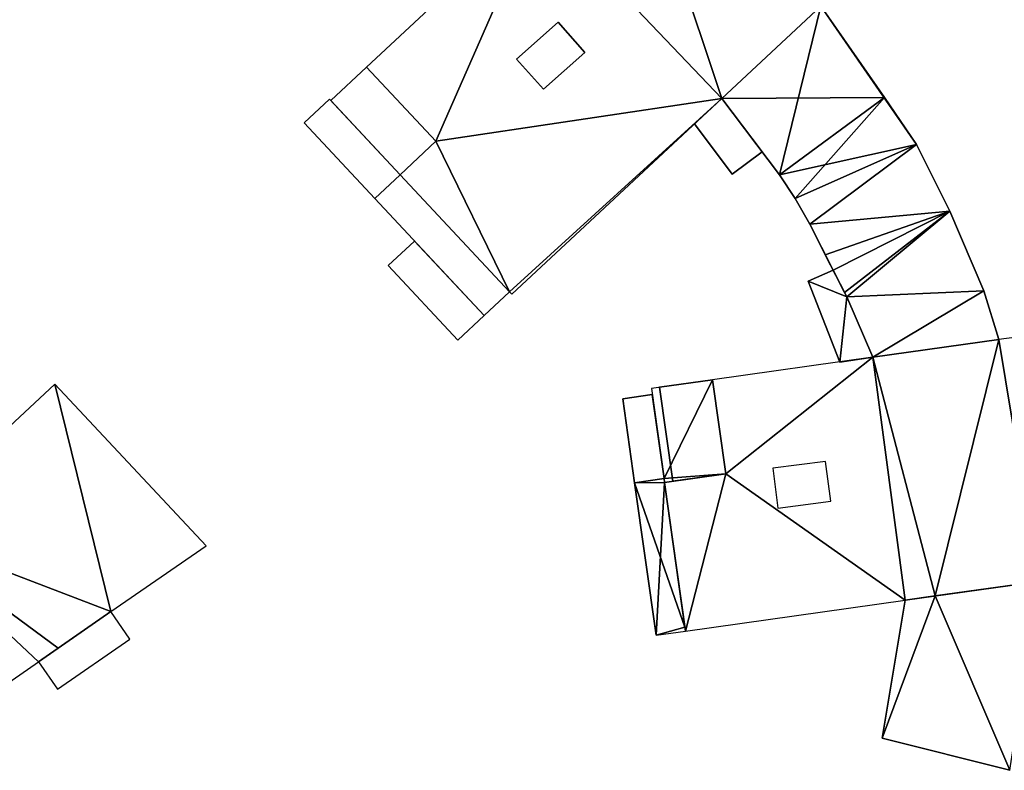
# Model space of a CAD drawing. Header units: inches. Extents: x 572839 to 573167, y 7035528 to 7035769.
# Tile 10 of 50: x 573023 to 573077, y 7035528 to 7035569. Entities that reach past the tile are written whole.
import ezdxf

# ---------------------------------------------------------------- set-up
doc = ezdxf.new("R2010")
doc.units = ezdxf.units.IN
doc.header["$MEASUREMENT"] = 0
doc.layers.add('Bygning', color=10, linetype='Continuous')

msp = doc.modelspace()

# ---------------------------------------------------------------- linework, layer by layer
at = {"layer": 'Bygning', "color": 74, "true_color": 0x55aa00}
for points in [[(573042.16, 7035566.58, 51.89), (573051.62, 7035575.41, 51.89), (573051.62, 7035575.41, 38.308), (573042.16, 7035566.58, 38.14)], [(573061.68, 7035564.87, 48.41), (573067.11, 7035569.93, 48.41), (573067.11, 7035569.93, 48.04), (573061.68, 7035564.87, 48.04)], [(573067.11, 7035569.93, 51.89), (573061.68, 7035564.87, 51.89), (573061.68, 7035564.87, 48.04), (573067.11, 7035569.93, 48.04)], [(573061.68, 7035564.87, 48.41), (573067.11, 7035569.93, 48.41), (573067.11, 7035569.93, 49.16), (573061.68, 7035564.87, 49.16)], [(573061.68, 7035564.87, 48.41), (573067.11, 7035569.93, 48.41), (573067.11, 7035569.93, 49.16), (573061.68, 7035564.87, 49.16)], [(573067.11, 7035569.93, 48.41), (573072.37, 7035562.34, 48.41), (573072.37, 7035562.34, 48.04), (573067.11, 7035569.93, 48.04)], [(573067.11, 7035569.93, 48.04), (573070.61, 7035564.91, 48.04), (573070.61, 7035564.91, 38.314), (573067.11, 7035569.93, 38.37)], [(573067.11, 7035569.93, 48.41), (573072.37, 7035562.34, 48.41), (573072.37, 7035562.34, 49.16), (573067.11, 7035569.93, 49.16)], [(573067.11, 7035569.93, 48.41), (573072.37, 7035562.34, 48.41), (573072.37, 7035562.34, 49.16), (573067.11, 7035569.93, 49.16)], [(573050.4, 7035567.021, 52.15), (573052.68, 7035569.05, 52.15), (573052.68, 7035569.05, 38.244), (573050.4, 7035567.021, 38.204)], [(573052.68, 7035569.05, 52.15), (573050.4, 7035567.021, 52.15), (573051.88, 7035565.37, 52.15), (573054.15, 7035567.4, 52.15)], [(573052.68, 7035569.05, 52.15), (573050.4, 7035567.021, 52.15), (573051.88, 7035565.37, 52.15), (573054.15, 7035567.4, 52.15)], [(573052.68, 7035569.05, 52.15), (573054.15, 7035567.4, 52.15), (573054.15, 7035567.4, 38.233), (573052.68, 7035569.05, 38.244)], [(573054.15, 7035567.4, 52.15), (573051.88, 7035565.37, 52.15), (573051.88, 7035565.37, 38.194), (573054.15, 7035567.4, 38.233)], [(573040.2, 7035564.75, 49.64), (573042.16, 7035566.58, 49.64), (573042.16, 7035566.58, 38.14), (573040.2, 7035564.75, 38.113)], [(573044, 7035560.67, 49.64), (573045.97, 7035562.51, 49.64), (573042.16, 7035566.58, 49.64), (573040.2, 7035564.75, 49.64)], [(573044, 7035560.67, 49.64), (573045.97, 7035562.51, 49.64), (573042.16, 7035566.58, 49.64), (573040.2, 7035564.75, 49.64)], [(573045.97, 7035562.51, 51.89), (573042.16, 7035566.58, 51.89), (573042.16, 7035566.58, 49.64), (573045.97, 7035562.51, 49.64)], [(573051.88, 7035565.37, 52.15), (573050.4, 7035567.021, 52.15), (573050.4, 7035567.021, 38.204), (573051.88, 7035565.37, 38.194)], [(573061.68, 7035564.87, 51.89), (573050.13, 7035554.101, 51.89), (573050.13, 7035554.101, 51.74), (573061.68, 7035564.87, 38.255)], [(573060.18, 7035563.48, 44.99), (573061.68, 7035564.87, 44.99), (573061.68, 7035564.87, 45.74), (573060.18, 7035563.48, 45.74)], [(573060.18, 7035563.48, 44.99), (573061.68, 7035564.87, 44.99), (573061.68, 7035564.87, 45.74), (573060.18, 7035563.48, 45.74)], [(573060.18, 7035563.48, 42.01), (573061.68, 7035564.87, 42.01), (573061.68, 7035564.87, 42.76), (573060.18, 7035563.48, 42.76)], [(573060.18, 7035563.48, 42.01), (573061.68, 7035564.87, 42.01), (573061.68, 7035564.87, 42.76), (573060.18, 7035563.48, 42.76)], [(573061.68, 7035564.87, 44.99), (573060.18, 7035563.48, 44.99), (573062.24, 7035560.7, 44.99), (573063.89, 7035561.94, 44.99)], [(573061.68, 7035564.87, 44.99), (573060.18, 7035563.48, 44.99), (573062.24, 7035560.7, 44.99), (573063.89, 7035561.94, 44.99)], [(573061.68, 7035564.87, 42.01), (573060.18, 7035563.48, 42.01), (573062.24, 7035560.7, 42.01), (573063.89, 7035561.94, 42.01)], [(573061.68, 7035564.87, 42.01), (573060.18, 7035563.48, 42.01), (573062.24, 7035560.7, 42.01), (573063.89, 7035561.94, 42.01)], [(573061.68, 7035564.87, 44.99), (573063.89, 7035561.94, 44.99), (573063.89, 7035561.94, 45.74), (573061.68, 7035564.87, 45.74)], [(573061.68, 7035564.87, 42.01), (573063.89, 7035561.94, 42.01), (573063.89, 7035561.94, 42.76), (573061.68, 7035564.87, 42.76)], [(573064.85, 7035560.67, 48.41), (573061.68, 7035564.87, 48.41), (573061.68, 7035564.87, 48.04), (573064.85, 7035560.67, 48.04)], [(573064.85, 7035560.67, 48.04), (573061.68, 7035564.87, 48.04), (573061.68, 7035564.87, 38.255), (573064.85, 7035560.67, 41.367)], [(573064.85, 7035560.67, 48.41), (573061.68, 7035564.87, 48.41), (573061.68, 7035564.87, 49.16), (573064.85, 7035560.67, 49.16)], [(573064.85, 7035560.67, 48.41), (573061.68, 7035564.87, 48.41), (573061.68, 7035564.87, 49.16), (573064.85, 7035560.67, 49.16)], [(573061.68, 7035564.87, 44.99), (573063.89, 7035561.94, 44.99), (573063.89, 7035561.94, 45.74), (573061.68, 7035564.87, 45.74)], [(573061.68, 7035564.87, 42.01), (573063.89, 7035561.94, 42.01), (573063.89, 7035561.94, 42.76), (573061.68, 7035564.87, 42.76)], [(573070.61, 7035564.91, 48.04), (573072.37, 7035562.34, 48.04), (573072.37, 7035562.34, 40.363), (573070.61, 7035564.91, 38.314)], [(573038.73, 7035563.521, 45.37), (573040.13, 7035564.82, 45.37), (573040.13, 7035564.82, 46.12), (573038.73, 7035563.521, 46.12)], [(573038.73, 7035563.521, 45.37), (573040.13, 7035564.82, 45.37), (573040.13, 7035564.82, 46.12), (573038.73, 7035563.521, 46.12)], [(573038.73, 7035563.521, 42.17), (573040.13, 7035564.82, 42.17), (573040.13, 7035564.82, 42.92), (573038.73, 7035563.521, 42.92)], [(573038.73, 7035563.521, 42.17), (573040.13, 7035564.82, 42.17), (573040.13, 7035564.82, 42.92), (573038.73, 7035563.521, 42.92)], [(573044, 7035560.67, 42.17), (573040.13, 7035564.82, 42.17), (573038.73, 7035563.521, 42.17), (573042.61, 7035559.37, 42.17)], [(573044, 7035560.67, 42.17), (573040.13, 7035564.82, 42.17), (573038.73, 7035563.521, 42.17), (573042.61, 7035559.37, 42.17)], [(573044, 7035560.67, 45.37), (573040.13, 7035564.82, 45.37), (573038.73, 7035563.521, 45.37), (573042.61, 7035559.37, 45.37)], [(573044, 7035560.67, 45.37), (573040.13, 7035564.82, 45.37), (573038.73, 7035563.521, 45.37), (573042.61, 7035559.37, 45.37)], [(573040.13, 7035564.82, 45.37), (573044, 7035560.67, 45.37), (573044, 7035560.67, 46.12), (573040.13, 7035564.82, 46.12)], [(573040.13, 7035564.82, 45.37), (573044, 7035560.67, 45.37), (573044, 7035560.67, 46.12), (573040.13, 7035564.82, 46.12)], [(573040.13, 7035564.82, 42.17), (573044, 7035560.67, 42.17), (573044, 7035560.67, 42.92), (573040.13, 7035564.82, 42.92)], [(573044, 7035560.67, 49.64), (573040.2, 7035564.75, 49.64), (573040.2, 7035564.75, 38.113)], [(573042.61, 7035559.37, 45.37), (573038.73, 7035563.521, 45.37), (573038.73, 7035563.521, 46.12), (573042.61, 7035559.37, 46.12)], [(573042.61, 7035559.37, 45.37), (573038.73, 7035563.521, 45.37), (573038.73, 7035563.521, 46.12), (573042.61, 7035559.37, 46.12)], [(573042.61, 7035559.37, 42.17), (573038.73, 7035563.521, 42.17), (573038.73, 7035563.521, 42.92), (573042.61, 7035559.37, 42.92)], [(573042.61, 7035559.37, 42.17), (573038.73, 7035563.521, 42.17), (573038.73, 7035563.521, 42.92), (573042.61, 7035559.37, 42.92)], [(573062.24, 7035560.7, 44.99), (573060.18, 7035563.48, 44.99), (573060.18, 7035563.48, 45.74), (573062.24, 7035560.7, 45.74)], [(573062.24, 7035560.7, 44.99), (573060.18, 7035563.48, 44.99), (573060.18, 7035563.48, 45.74), (573062.24, 7035560.7, 45.74)], [(573062.24, 7035560.7, 42.01), (573060.18, 7035563.48, 42.01), (573060.18, 7035563.48, 42.76), (573062.24, 7035560.7, 42.76)], [(573062.24, 7035560.7, 42.01), (573060.18, 7035563.48, 42.01), (573060.18, 7035563.48, 42.76), (573062.24, 7035560.7, 42.76)], [(573044, 7035560.67, 51.89), (573045.97, 7035562.51, 51.89), (573045.97, 7035562.51, 49.64), (573044, 7035560.67, 49.64)], [(573072.37, 7035562.34, 48.41), (573074.2, 7035558.67, 48.41), (573074.2, 7035558.67, 48.04), (573072.37, 7035562.34, 48.04)], [(573072.37, 7035562.34, 48.04), (573074.2, 7035558.67, 48.04), (573074.2, 7035558.67, 43.062), (573072.37, 7035562.34, 40.363)], [(573072.37, 7035562.34, 48.41), (573074.2, 7035558.67, 48.41), (573074.2, 7035558.67, 49.16), (573072.37, 7035562.34, 49.16)], [(573072.37, 7035562.34, 48.41), (573074.2, 7035558.67, 48.41), (573074.2, 7035558.67, 49.16), (573072.37, 7035562.34, 49.16)], [(573063.89, 7035561.94, 44.99), (573062.24, 7035560.7, 44.99), (573062.24, 7035560.7, 45.74), (573063.89, 7035561.94, 45.74)], [(573063.89, 7035561.94, 44.99), (573062.24, 7035560.7, 44.99), (573062.24, 7035560.7, 45.74), (573063.89, 7035561.94, 45.74)], [(573063.89, 7035561.94, 42.01), (573062.24, 7035560.7, 42.01), (573062.24, 7035560.7, 42.76), (573063.89, 7035561.94, 42.76)], [(573063.89, 7035561.94, 42.01), (573062.24, 7035560.7, 42.01), (573062.24, 7035560.7, 42.76), (573063.89, 7035561.94, 42.76)], [(573044, 7035560.67, 45.37), (573042.61, 7035559.37, 45.37), (573042.61, 7035559.37, 46.12), (573044, 7035560.67, 46.12)], [(573044, 7035560.67, 42.17), (573042.61, 7035559.37, 42.17), (573042.61, 7035559.37, 42.92), (573044, 7035560.67, 42.92)], [(573044, 7035560.67, 45.37), (573042.61, 7035559.37, 45.37), (573042.61, 7035559.37, 46.12), (573044, 7035560.67, 46.12)], [(573042.61, 7035559.37, 48.58), (573044, 7035560.67, 48.58), (573044, 7035560.67, 49.33), (573042.61, 7035559.37, 49.33)], [(573042.61, 7035559.37, 48.58), (573044, 7035560.67, 48.58), (573044, 7035560.67, 49.33), (573042.61, 7035559.37, 49.33)], [(573044, 7035560.67, 42.17), (573042.61, 7035559.37, 42.17), (573042.61, 7035559.37, 42.92), (573044, 7035560.67, 42.92)], [(573042.61, 7035559.37, 48.58), (573048.62, 7035552.93, 48.58), (573050.01, 7035554.23, 48.58), (573044, 7035560.67, 48.58)], [(573042.61, 7035559.37, 48.58), (573048.62, 7035552.93, 48.58), (573050.01, 7035554.23, 48.58), (573044, 7035560.67, 48.58)], [(573042.61, 7035559.37, 52.58), (573048.62, 7035552.93, 52.58), (573050.01, 7035554.23, 52.58), (573044, 7035560.67, 52.58)], [(573044, 7035560.67, 48.29), (573042.61, 7035559.37, 48.29), (573048.62, 7035552.93, 48.29), (573050.01, 7035554.23, 48.29)], [(573044, 7035560.67, 48.58), (573050.01, 7035554.23, 48.58), (573050.01, 7035554.23, 49.33), (573044, 7035560.67, 49.33)], [(573044, 7035560.67, 48.58), (573050.01, 7035554.23, 48.58), (573050.01, 7035554.23, 49.33), (573044, 7035560.67, 49.33)], [(573050.01, 7035554.23, 51.89), (573044, 7035560.67, 51.89), (573044, 7035560.67, 48.29), (573050.01, 7035554.23, 48.29)], [(573065.71, 7035559.37, 48.41), (573064.85, 7035560.67, 48.41), (573064.85, 7035560.67, 48.04), (573065.71, 7035559.37, 48.04)], [(573065.71, 7035559.37, 48.04), (573064.85, 7035560.67, 48.04), (573064.85, 7035560.67, 41.367), (573065.71, 7035559.37, 42.288)], [(573065.71, 7035559.37, 48.41), (573064.85, 7035560.67, 48.41), (573064.85, 7035560.67, 49.16), (573065.71, 7035559.37, 49.16)], [(573065.71, 7035559.37, 48.41), (573064.85, 7035560.67, 48.41), (573064.85, 7035560.67, 49.16), (573065.71, 7035559.37, 49.16)], [(573048.62, 7035552.93, 48.58), (573042.61, 7035559.37, 48.58), (573042.61, 7035559.37, 49.33), (573048.62, 7035552.93, 49.33)], [(573048.62, 7035552.93, 48.58), (573042.61, 7035559.37, 48.58), (573042.61, 7035559.37, 49.33), (573048.62, 7035552.93, 49.33)], [(573066.51, 7035557.96, 48.41), (573065.71, 7035559.37, 48.41), (573065.71, 7035559.37, 48.04), (573066.51, 7035557.96, 48.04)], [(573066.51, 7035557.96, 48.04), (573065.71, 7035559.37, 48.04), (573065.71, 7035559.37, 42.288), (573066.51, 7035557.96, 43.247)], [(573066.51, 7035557.96, 48.41), (573065.71, 7035559.37, 48.41), (573065.71, 7035559.37, 49.16), (573066.51, 7035557.96, 49.16)], [(573066.51, 7035557.96, 48.41), (573065.71, 7035559.37, 48.41), (573065.71, 7035559.37, 49.16), (573066.51, 7035557.96, 49.16)], [(573074.2, 7035558.67, 48.04), (573076.07, 7035554.3, 48.04), (573076.07, 7035554.3, 46.19), (573074.2, 7035558.67, 43.062)], [(573074.2, 7035558.67, 48.41), (573076.07, 7035554.3, 48.41), (573076.07, 7035554.3, 48.04), (573074.2, 7035558.67, 48.04)], [(573074.2, 7035558.67, 48.41), (573076.07, 7035554.3, 48.41), (573076.07, 7035554.3, 49.16), (573074.2, 7035558.67, 49.16)], [(573074.2, 7035558.67, 48.41), (573076.07, 7035554.3, 48.41), (573076.07, 7035554.3, 49.16), (573074.2, 7035558.67, 49.16)], [(573067.8, 7035555.42, 48.41), (573066.51, 7035557.96, 48.41), (573066.51, 7035557.96, 48.04), (573067.8, 7035555.42, 48.04)], [(573067.8, 7035555.42, 48.41), (573066.51, 7035557.96, 48.41), (573066.51, 7035557.96, 49.16), (573067.8, 7035555.42, 49.16)], [(573067.36, 7035556.28, 48.04), (573066.51, 7035557.96, 48.04), (573066.51, 7035557.96, 43.247), (573067.36, 7035556.28, 44.361)], [(573067.8, 7035555.42, 48.41), (573066.51, 7035557.96, 48.41), (573066.51, 7035557.96, 49.16), (573067.8, 7035555.42, 49.16)], [(573043.35, 7035555.69, 45.12), (573044.79, 7035557.03, 45.12), (573044.79, 7035557.03, 45.87), (573043.35, 7035555.69, 45.87)], [(573043.35, 7035555.69, 45.12), (573044.79, 7035557.03, 45.12), (573044.79, 7035557.03, 45.87), (573043.35, 7035555.69, 45.87)], [(573043.35, 7035555.69, 42.74), (573044.79, 7035557.03, 42.74), (573044.79, 7035557.03, 43.49), (573043.35, 7035555.69, 43.49)], [(573043.35, 7035555.69, 42.74), (573044.79, 7035557.03, 42.74), (573044.79, 7035557.03, 43.49), (573043.35, 7035555.69, 43.49)], [(573048.62, 7035552.93, 42.74), (573044.79, 7035557.03, 42.74), (573043.35, 7035555.69, 42.74), (573047.18, 7035551.58, 42.74)], [(573048.62, 7035552.93, 42.74), (573044.79, 7035557.03, 42.74), (573043.35, 7035555.69, 42.74), (573047.18, 7035551.58, 42.74)], [(573048.62, 7035552.93, 45.12), (573044.79, 7035557.03, 45.12), (573043.35, 7035555.69, 45.12), (573047.18, 7035551.58, 45.12)], [(573048.62, 7035552.93, 45.12), (573044.79, 7035557.03, 45.12), (573043.35, 7035555.69, 45.12), (573047.18, 7035551.58, 45.12)], [(573044.79, 7035557.03, 45.12), (573048.62, 7035552.93, 45.12), (573048.62, 7035552.93, 45.87), (573044.79, 7035557.03, 45.87)], [(573044.79, 7035557.03, 42.74), (573048.62, 7035552.93, 42.74), (573048.62, 7035552.93, 43.49), (573044.79, 7035557.03, 43.49)], [(573044.79, 7035557.03, 45.12), (573048.62, 7035552.93, 45.12), (573048.62, 7035552.93, 45.87), (573044.79, 7035557.03, 45.87)], [(573044.79, 7035557.03, 42.74), (573048.62, 7035552.93, 42.74), (573048.62, 7035552.93, 43.49), (573044.79, 7035557.03, 43.49)], [(573068.54, 7035553.96, 48.04), (573067.36, 7035556.28, 48.04), (573067.36, 7035556.28, 44.361), (573068.54, 7035553.96, 45.9)], [(573047.18, 7035551.58, 45.12), (573043.35, 7035555.69, 45.12), (573043.35, 7035555.69, 45.87), (573047.18, 7035551.58, 45.87)], [(573047.18, 7035551.58, 45.12), (573043.35, 7035555.69, 45.12), (573043.35, 7035555.69, 45.87), (573047.18, 7035551.58, 45.87)], [(573047.18, 7035551.58, 42.74), (573043.35, 7035555.69, 42.74), (573043.35, 7035555.69, 43.49), (573047.18, 7035551.58, 43.49)], [(573047.18, 7035551.58, 42.74), (573043.35, 7035555.69, 42.74), (573043.35, 7035555.69, 43.49), (573047.18, 7035551.58, 43.49)], [(573066.41, 7035554.82, 43.64), (573067.8, 7035555.42, 43.64), (573067.8, 7035555.42, 44.39), (573066.41, 7035554.82, 44.39)], [(573066.41, 7035554.82, 43.64), (573067.8, 7035555.42, 43.64), (573067.8, 7035555.42, 44.39), (573066.41, 7035554.82, 44.39)], [(573066.41, 7035554.82, 41.78), (573067.8, 7035555.42, 41.78), (573067.8, 7035555.42, 42.53), (573066.41, 7035554.82, 42.53)], [(573066.41, 7035554.82, 41.78), (573067.8, 7035555.42, 41.78), (573067.8, 7035555.42, 42.53), (573066.41, 7035554.82, 42.53)], [(573067.8, 7035555.42, 43.64), (573068.54, 7035553.96, 43.64), (573068.54, 7035553.96, 44.39), (573067.8, 7035555.42, 44.39)], [(573067.8, 7035555.42, 43.64), (573068.54, 7035553.96, 43.64), (573068.54, 7035553.96, 44.39), (573067.8, 7035555.42, 44.39)], [(573068.42, 7035554.2, 48.41), (573067.8, 7035555.42, 48.41), (573067.8, 7035555.42, 48.04), (573068.42, 7035554.2, 48.04)], [(573068.42, 7035554.2, 48.41), (573067.8, 7035555.42, 48.41), (573067.8, 7035555.42, 49.16), (573068.42, 7035554.2, 49.16)], [(573067.8, 7035555.42, 41.78), (573068.54, 7035553.96, 41.78), (573068.54, 7035553.96, 42.53), (573067.8, 7035555.42, 42.53)], [(573067.8, 7035555.42, 41.78), (573068.54, 7035553.96, 41.78), (573068.54, 7035553.96, 42.53), (573067.8, 7035555.42, 42.53)], [(573068.42, 7035554.2, 48.41), (573067.8, 7035555.42, 48.41), (573067.8, 7035555.42, 49.16), (573068.42, 7035554.2, 49.16)], [(573068.15, 7035550.38, 43.64), (573066.41, 7035554.82, 43.64), (573066.41, 7035554.82, 44.39), (573068.15, 7035550.38, 44.39)], [(573068.15, 7035550.38, 43.64), (573066.41, 7035554.82, 43.64), (573066.41, 7035554.82, 44.39), (573068.15, 7035550.38, 44.39)], [(573068.15, 7035550.38, 41.78), (573066.41, 7035554.82, 41.78), (573066.41, 7035554.82, 42.53), (573068.15, 7035550.38, 42.53)], [(573068.15, 7035550.38, 41.78), (573066.41, 7035554.82, 41.78), (573066.41, 7035554.82, 42.53), (573068.15, 7035550.38, 42.53)], [(573050.01, 7035554.23, 48.58), (573048.62, 7035552.93, 48.58), (573048.62, 7035552.93, 49.33), (573050.01, 7035554.23, 49.33)], [(573050.01, 7035554.23, 48.58), (573048.62, 7035552.93, 48.58), (573048.62, 7035552.93, 49.33), (573050.01, 7035554.23, 49.33)], [(573050.13, 7035554.101, 51.89), (573050.01, 7035554.23, 51.89), (573050.13, 7035554.101, 51.74)], [(573068.54, 7035553.96, 48.41), (573068.42, 7035554.2, 48.41), (573068.42, 7035554.2, 48.04), (573068.54, 7035553.96, 48.04)], [(573068.54, 7035553.96, 48.41), (573068.42, 7035554.2, 48.41), (573068.42, 7035554.2, 49.16), (573068.54, 7035553.96, 49.16)], [(573068.54, 7035553.96, 48.41), (573068.42, 7035554.2, 48.41), (573068.42, 7035554.2, 49.16), (573068.54, 7035553.96, 49.16)], [(573076.07, 7035554.3, 48.41), (573076.89, 7035551.61, 48.41), (573076.89, 7035551.61, 48.04), (573076.07, 7035554.3, 48.04)], [(573076.07, 7035554.3, 48.04), (573076.89, 7035551.61, 48.04), (573076.07, 7035554.3, 46.19)], [(573076.07, 7035554.3, 48.41), (573076.89, 7035551.61, 48.41), (573076.89, 7035551.61, 49.16), (573076.07, 7035554.3, 49.16)], [(573076.07, 7035554.3, 48.41), (573076.89, 7035551.61, 48.41), (573076.89, 7035551.61, 49.16), (573076.07, 7035554.3, 49.16)], [(573068.54, 7035553.96, 43.64), (573069.98, 7035550.64, 43.64), (573069.98, 7035550.64, 44.39), (573068.54, 7035553.96, 44.39)], [(573068.54, 7035553.96, 41.78), (573069.98, 7035550.64, 41.78), (573069.98, 7035550.64, 42.53), (573068.54, 7035553.96, 42.53)], [(573068.54, 7035553.96, 43.64), (573069.98, 7035550.64, 43.64), (573069.98, 7035550.64, 44.39), (573068.54, 7035553.96, 44.39)], [(573069.98, 7035550.64, 48.41), (573068.54, 7035553.96, 48.41), (573068.54, 7035553.96, 48.04), (573069.98, 7035550.64, 48.04)], [(573069.98, 7035550.64, 48.04), (573068.54, 7035553.96, 48.04), (573068.54, 7035553.96, 45.9)], [(573069.98, 7035550.64, 48.41), (573068.54, 7035553.96, 48.41), (573068.54, 7035553.96, 49.16), (573069.98, 7035550.64, 49.16)], [(573069.98, 7035550.64, 48.41), (573068.54, 7035553.96, 48.41), (573068.54, 7035553.96, 49.16), (573069.98, 7035550.64, 49.16)], [(573068.54, 7035553.96, 41.78), (573069.98, 7035550.64, 41.78), (573069.98, 7035550.64, 42.53), (573068.54, 7035553.96, 42.53)], [(573048.62, 7035552.93, 45.12), (573047.18, 7035551.58, 45.12), (573047.18, 7035551.58, 45.87), (573048.62, 7035552.93, 45.87)], [(573048.62, 7035552.93, 45.12), (573047.18, 7035551.58, 45.12), (573047.18, 7035551.58, 45.87), (573048.62, 7035552.93, 45.87)], [(573048.62, 7035552.93, 42.74), (573047.18, 7035551.58, 42.74), (573047.18, 7035551.58, 43.49), (573048.62, 7035552.93, 43.49)], [(573048.62, 7035552.93, 42.74), (573047.18, 7035551.58, 42.74), (573047.18, 7035551.58, 43.49), (573048.62, 7035552.93, 43.49)], [(573076.89, 7035551.61, 48.41), (573069.98, 7035550.64, 48.41), (573069.98, 7035550.64, 49.16), (573076.89, 7035551.61, 49.16)], [(573076.89, 7035551.61, 48.41), (573069.98, 7035550.64, 48.41), (573069.98, 7035550.64, 48.04), (573076.89, 7035551.61, 48.04)], [(573069.98, 7035550.64, 52.04), (573076.89, 7035551.61, 52.04), (573076.89, 7035551.61, 48.04), (573069.98, 7035550.64, 48.04)], [(573076.89, 7035551.61, 48.41), (573069.98, 7035550.64, 48.41), (573069.98, 7035550.64, 49.16), (573076.89, 7035551.61, 49.16)], [(573069.98, 7035550.64, 43.64), (573068.15, 7035550.38, 43.64), (573068.15, 7035550.38, 44.39), (573069.98, 7035550.64, 44.39)], [(573069.98, 7035550.64, 43.64), (573068.15, 7035550.38, 43.64), (573068.15, 7035550.38, 44.39), (573069.98, 7035550.64, 44.39)], [(573069.98, 7035550.64, 41.78), (573068.15, 7035550.38, 41.78), (573068.15, 7035550.38, 42.53), (573069.98, 7035550.64, 42.53)], [(573069.98, 7035550.64, 41.78), (573068.15, 7035550.38, 41.78), (573068.15, 7035550.38, 42.53), (573069.98, 7035550.64, 42.53)], [(573058.25, 7035548.99, 51.45), (573061.16, 7035549.4, 51.45), (573061.16, 7035549.4, 51.1), (573058.25, 7035548.99, 51.1)], [(573058.25, 7035548.99, 51.45), (573061.16, 7035549.4, 51.45), (573061.16, 7035549.4, 51.1), (573058.25, 7035548.99, 51.1)], [(573061.89, 7035544.24, 52.04), (573061.16, 7035549.4, 52.04), (573061.16, 7035549.4, 49.79), (573061.89, 7035544.24, 49.79)], [(573061.16, 7035549.4, 51.45), (573061.89, 7035544.24, 51.45), (573061.89, 7035544.24, 51.1), (573061.16, 7035549.4, 51.1)], [(573061.16, 7035549.4, 51.45), (573061.89, 7035544.24, 51.45), (573061.89, 7035544.24, 51.1), (573061.16, 7035549.4, 51.1)], [(573058.98, 7035543.83, 51.45), (573058.25, 7035548.99, 51.45), (573058.25, 7035548.99, 51.1), (573058.98, 7035543.83, 51.1)], [(573058.98, 7035543.83, 51.45), (573058.25, 7035548.99, 51.45), (573058.25, 7035548.99, 51.1), (573058.98, 7035543.83, 51.1)], [(573056.23, 7035548.36, 40.37), (573057.85, 7035548.59, 40.37), (573057.85, 7035548.59, 41.12), (573056.23, 7035548.36, 41.12)], [(573056.23, 7035548.36, 40.37), (573057.85, 7035548.59, 40.37), (573057.85, 7035548.59, 41.12), (573056.23, 7035548.36, 41.12)], [(573056.23, 7035548.36, 44.74), (573057.85, 7035548.59, 44.74), (573057.85, 7035548.59, 45.49), (573056.23, 7035548.36, 45.49)], [(573056.23, 7035548.36, 44.74), (573057.85, 7035548.59, 44.74), (573057.85, 7035548.59, 45.49), (573056.23, 7035548.36, 45.49)], [(573058.5, 7035543.97, 40.37), (573057.85, 7035548.59, 40.37), (573056.23, 7035548.36, 40.37), (573056.88, 7035543.74, 40.37)], [(573058.5, 7035543.97, 40.37), (573057.85, 7035548.59, 40.37), (573056.23, 7035548.36, 40.37), (573056.88, 7035543.74, 40.37)], [(573058.5, 7035543.97, 44.74), (573057.85, 7035548.59, 44.74), (573056.23, 7035548.36, 44.74), (573056.88, 7035543.74, 44.74)], [(573058.5, 7035543.97, 44.74), (573057.85, 7035548.59, 44.74), (573056.23, 7035548.36, 44.74), (573056.88, 7035543.74, 44.74)], [(573056.88, 7035543.74, 40.37), (573056.23, 7035548.36, 40.37), (573056.23, 7035548.36, 41.12), (573056.88, 7035543.74, 41.12)], [(573056.88, 7035543.74, 40.37), (573056.23, 7035548.36, 40.37), (573056.23, 7035548.36, 41.12), (573056.88, 7035543.74, 41.12)], [(573056.88, 7035543.74, 44.74), (573056.23, 7035548.36, 44.74), (573056.23, 7035548.36, 45.49), (573056.88, 7035543.74, 45.49)], [(573056.88, 7035543.74, 44.74), (573056.23, 7035548.36, 44.74), (573056.23, 7035548.36, 45.49), (573056.88, 7035543.74, 45.49)], [(573057.85, 7035548.59, 40.37), (573058.5, 7035543.97, 40.37), (573058.5, 7035543.97, 41.12), (573057.85, 7035548.59, 41.12)], [(573057.85, 7035548.59, 44.74), (573058.5, 7035543.97, 44.74), (573058.5, 7035543.97, 45.49), (573057.85, 7035548.59, 45.49)], [(573057.85, 7035548.59, 40.37), (573058.5, 7035543.97, 40.37), (573058.5, 7035543.97, 41.12), (573057.85, 7035548.59, 41.12)], [(573057.85, 7035548.59, 44.74), (573058.5, 7035543.97, 44.74), (573058.5, 7035543.97, 45.49), (573057.85, 7035548.59, 45.49)], [(573067.66, 7035542.73, 52.04), (573067.37, 7035544.92, 52.04), (573064.47, 7035544.54, 52.04), (573064.76, 7035542.34, 52.04)], [(573067.66, 7035542.73, 52.04), (573067.37, 7035544.92, 52.04), (573064.47, 7035544.54, 52.04), (573064.76, 7035542.34, 52.04)], [(573067.66, 7035542.73, 56.04), (573067.37, 7035544.92, 56.04), (573064.47, 7035544.54, 56.04), (573064.76, 7035542.34, 56.04)], [(573058.5, 7035543.97, 40.37), (573056.88, 7035543.74, 40.37), (573056.88, 7035543.74, 41.12), (573058.5, 7035543.97, 41.12)], [(573058.5, 7035543.97, 44.74), (573056.88, 7035543.74, 44.74), (573056.88, 7035543.74, 45.49), (573058.5, 7035543.97, 45.49)], [(573058.5, 7035543.97, 40.37), (573056.88, 7035543.74, 40.37), (573056.88, 7035543.74, 41.12), (573058.5, 7035543.97, 41.12)], [(573058.5, 7035543.97, 44.74), (573056.88, 7035543.74, 44.74), (573056.88, 7035543.74, 45.49), (573058.5, 7035543.97, 45.49)], [(573056.88, 7035543.74, 48.2), (573058.5, 7035543.97, 48.2), (573058.5, 7035543.97, 48.95), (573056.88, 7035543.74, 48.95)], [(573056.88, 7035543.74, 48.2), (573058.5, 7035543.97, 48.2), (573058.5, 7035543.97, 48.95), (573056.88, 7035543.74, 48.95)], [(573056.88, 7035543.74, 48.2), (573058.5, 7035543.97, 48.2), (573058.5, 7035543.97, 48.1), (573056.88, 7035543.74, 48.1)], [(573058.5, 7035543.97, 48.2), (573058.53, 7035543.76, 48.2), (573058.53, 7035543.76, 48.1), (573058.5, 7035543.97, 48.1)], [(573058.53, 7035543.76, 49.79), (573058.5, 7035543.97, 49.79), (573058.5, 7035543.97, 48.1), (573058.53, 7035543.76, 48.1)], [(573058.5, 7035543.97, 48.2), (573058.53, 7035543.76, 48.2), (573058.53, 7035543.76, 48.95), (573058.5, 7035543.97, 48.95)], [(573058.5, 7035543.97, 48.2), (573058.53, 7035543.76, 48.2), (573058.53, 7035543.76, 48.95), (573058.5, 7035543.97, 48.95)], [(573058.53, 7035543.76, 52.04), (573061.89, 7035544.24, 52.04), (573061.89, 7035544.24, 49.79), (573058.53, 7035543.76, 49.79)], [(573061.89, 7035544.24, 51.45), (573058.98, 7035543.83, 51.45), (573058.98, 7035543.83, 51.1), (573061.89, 7035544.24, 51.1)], [(573061.89, 7035544.24, 51.45), (573058.98, 7035543.83, 51.45), (573058.98, 7035543.83, 51.1), (573061.89, 7035544.24, 51.1)], [(573058.06, 7035535.36, 48.2), (573056.88, 7035543.74, 48.2), (573056.88, 7035543.74, 48.95), (573058.06, 7035535.36, 48.95)], [(573058.06, 7035535.36, 48.2), (573056.88, 7035543.74, 48.2), (573056.88, 7035543.74, 48.95), (573058.06, 7035535.36, 48.95)], [(573058.06, 7035535.36, 48.2), (573056.88, 7035543.74, 48.2), (573056.88, 7035543.74, 48.1), (573058.06, 7035535.36, 48.1)], [(573058.53, 7035543.76, 48.2), (573059.65, 7035535.8, 48.2), (573059.65, 7035535.8, 48.1), (573058.53, 7035543.76, 48.1)], [(573059.68, 7035535.59, 52.04), (573058.53, 7035543.76, 52.04), (573058.53, 7035543.76, 48.1), (573059.68, 7035535.59, 48.1)], [(573058.53, 7035543.76, 48.2), (573059.65, 7035535.8, 48.2), (573059.65, 7035535.8, 48.95), (573058.53, 7035543.76, 48.95)], [(573058.53, 7035543.76, 48.2), (573059.65, 7035535.8, 48.2), (573059.65, 7035535.8, 48.95), (573058.53, 7035543.76, 48.95)], [(573079.09, 7035538.32, 48.2), (573071.74, 7035537.29, 48.2), (573070.49, 7035529.71, 48.2), (573077.5, 7035527.94, 48.2)], [(573079.09, 7035538.32, 48.2), (573071.74, 7035537.29, 48.2), (573070.49, 7035529.71, 48.2), (573077.5, 7035527.94, 48.2)], [(573079.09, 7035538.32, 52.2), (573071.74, 7035537.29, 52.2), (573070.49, 7035529.71, 52.2), (573077.5, 7035527.94, 52.2)], [(573071.74, 7035537.29, 48.2), (573079.09, 7035538.32, 48.2), (573079.09, 7035538.32, 48.95), (573071.74, 7035537.29, 48.95)], [(573071.74, 7035537.29, 48.2), (573079.09, 7035538.32, 48.2), (573079.09, 7035538.32, 48.95), (573071.74, 7035537.29, 48.95)], [(573079.09, 7035538.32, 52.04), (573073.4, 7035537.521, 52.04), (573073.4, 7035537.521, 48.27), (573079.09, 7035538.32, 48.27)], [(573070.49, 7035529.71, 48.2), (573071.74, 7035537.29, 48.2), (573071.74, 7035537.29, 48.95), (573070.49, 7035529.71, 48.95)], [(573070.49, 7035529.71, 48.2), (573071.74, 7035537.29, 48.2), (573071.74, 7035537.29, 48.95), (573070.49, 7035529.71, 48.95)], [(573073.4, 7035537.521, 52.04), (573071.74, 7035537.29, 52.04), (573071.74, 7035537.29, 48.27), (573073.4, 7035537.521, 48.27)], [(573028.11, 7035536.66, 41.75), (573024.14, 7035533.91, 41.75), (573025.18, 7035532.4, 41.75), (573029.15, 7035535.15, 41.75)], [(573028.11, 7035536.66, 41.75), (573024.14, 7035533.91, 41.75), (573025.18, 7035532.4, 41.75), (573029.15, 7035535.15, 41.75)], [(573059.65, 7035535.8, 48.2), (573058.06, 7035535.36, 48.2), (573058.06, 7035535.36, 48.95), (573059.65, 7035535.8, 48.95)], [(573059.65, 7035535.8, 48.2), (573058.06, 7035535.36, 48.2), (573058.06, 7035535.36, 48.95), (573059.65, 7035535.8, 48.95)], [(573059.65, 7035535.8, 48.2), (573058.06, 7035535.36, 48.2), (573058.06, 7035535.36, 48.1), (573059.65, 7035535.8, 48.1)], [(573025.22, 7035534.66, 42.86), (573024.14, 7035533.91, 42.86), (573024.14, 7035533.91, 41.75), (573025.22, 7035534.66, 41.75)], [(573077.5, 7035527.94, 48.2), (573070.49, 7035529.71, 48.2), (573070.49, 7035529.71, 48.95), (573077.5, 7035527.94, 48.95)], [(573077.5, 7035527.94, 48.2), (573070.49, 7035529.71, 48.2), (573070.49, 7035529.71, 48.95), (573077.5, 7035527.94, 48.95)]]:
    msp.add_3dface(points, dxfattribs=at)

# ---------------------------------------------------------------- meshes
mesh = msp.add_polyface(dxfattribs=at)
corners = [(573061.68, 7035564.87, 51.89), (573056.61, 7035580.061, 51.89), (573051.62, 7035575.41, 51.89), (573067.11, 7035569.93, 51.89), (573057.17, 7035580.58, 51.89), (573042.16, 7035566.58, 51.89), (573045.97, 7035562.51, 51.89), (573050.01, 7035554.23, 51.89), (573044, 7035560.67, 51.89), (573050.13, 7035554.101, 51.89)]
mesh.append_faces([[corners[k] for k in face] for face in [(0, 6, 7), (0, 2, 6), (3, 1, 0), (9, 0, 7), (7, 6, 8), (2, 5, 6), (3, 4, 1), (0, 1, 2)]])
mesh = msp.add_polyface(dxfattribs=at)
corners = [(573061.68, 7035564.87, 51.89), (573056.61, 7035580.061, 51.89), (573051.62, 7035575.41, 51.89), (573067.11, 7035569.93, 51.89), (573057.17, 7035580.58, 51.89), (573042.16, 7035566.58, 51.89), (573045.97, 7035562.51, 51.89), (573050.01, 7035554.23, 51.89), (573044, 7035560.67, 51.89), (573050.13, 7035554.101, 51.89)]
mesh.append_faces([[corners[k] for k in face] for face in [(0, 6, 7), (0, 2, 6), (3, 1, 0), (9, 0, 7), (7, 6, 8), (2, 5, 6), (3, 4, 1), (0, 1, 2)]])
mesh = msp.add_polyface(dxfattribs=at)
corners = [(573067.11, 7035569.93, 48.41), (573061.68, 7035564.87, 48.41), (573064.85, 7035560.67, 48.41), (573072.37, 7035562.34, 48.41), (573066.51, 7035557.96, 48.41), (573074.2, 7035558.67, 48.41), (573069.98, 7035550.64, 48.41), (573076.89, 7035551.61, 48.41), (573076.07, 7035554.3, 48.41), (573068.54, 7035553.96, 48.41), (573067.8, 7035555.42, 48.41), (573068.42, 7035554.2, 48.41), (573065.71, 7035559.37, 48.41)]
mesh.append_faces([[corners[k] for k in face] for face in [(3, 2, 12), (3, 12, 4), (4, 10, 5), (5, 11, 9), (9, 6, 8), (5, 10, 11), (5, 9, 8), (6, 7, 8), (3, 4, 5), (0, 2, 3), (0, 1, 2)]])
mesh = msp.add_polyface(dxfattribs=at)
corners = [(573067.11, 7035569.93, 48.41), (573061.68, 7035564.87, 48.41), (573064.85, 7035560.67, 48.41), (573072.37, 7035562.34, 48.41), (573066.51, 7035557.96, 48.41), (573074.2, 7035558.67, 48.41), (573069.98, 7035550.64, 48.41), (573076.89, 7035551.61, 48.41), (573076.07, 7035554.3, 48.41), (573068.54, 7035553.96, 48.41), (573067.8, 7035555.42, 48.41), (573068.42, 7035554.2, 48.41), (573065.71, 7035559.37, 48.41)]
mesh.append_faces([[corners[k] for k in face] for face in [(3, 2, 12), (3, 12, 4), (4, 10, 5), (5, 11, 9), (9, 6, 8), (5, 10, 11), (5, 9, 8), (6, 7, 8), (3, 4, 5), (0, 2, 3), (0, 1, 2)]])
mesh = msp.add_polyface(dxfattribs=at)
corners = [(573067.11, 7035569.93, 48.04), (573061.68, 7035564.87, 48.04), (573070.61, 7035564.91, 48.04), (573069.98, 7035550.64, 48.04), (573076.89, 7035551.61, 48.04), (573076.07, 7035554.3, 48.04), (573064.85, 7035560.67, 48.04), (573074.2, 7035558.67, 48.04), (573067.36, 7035556.28, 48.04), (573068.54, 7035553.96, 48.04), (573066.51, 7035557.96, 48.04), (573072.37, 7035562.34, 48.04), (573065.71, 7035559.37, 48.04)]
mesh.append_faces([[corners[k] for k in face] for face in [(7, 11, 10), (10, 11, 12), (12, 2, 6), (7, 9, 5), (11, 2, 12), (7, 10, 8), (9, 3, 5), (7, 8, 9), (6, 2, 1), (3, 4, 5), (0, 1, 2)]])
mesh = msp.add_polyface(dxfattribs=at)
corners = [(573067.11, 7035569.93, 48.04), (573061.68, 7035564.87, 48.04), (573070.61, 7035564.91, 48.04), (573069.98, 7035550.64, 48.04), (573076.89, 7035551.61, 48.04), (573076.07, 7035554.3, 48.04), (573064.85, 7035560.67, 48.04), (573074.2, 7035558.67, 48.04), (573067.36, 7035556.28, 48.04), (573068.54, 7035553.96, 48.04), (573066.51, 7035557.96, 48.04), (573072.37, 7035562.34, 48.04), (573065.71, 7035559.37, 48.04)]
mesh.append_faces([[corners[k] for k in face] for face in [(7, 11, 10), (10, 11, 12), (12, 2, 6), (7, 9, 5), (11, 2, 12), (7, 10, 8), (9, 3, 5), (7, 8, 9), (6, 2, 1), (3, 4, 5), (0, 1, 2)]])
mesh = msp.add_polyface(dxfattribs=at)
corners = [(573066.41, 7035554.82, 41.78), (573068.15, 7035550.38, 41.78), (573068.54, 7035553.96, 41.78), (573067.8, 7035555.42, 41.78), (573069.98, 7035550.64, 41.78)]
mesh.append_faces([[corners[k] for k in face] for face in [(1, 4, 2), (0, 2, 3), (0, 1, 2)]])
mesh = msp.add_polyface(dxfattribs=at)
corners = [(573066.41, 7035554.82, 41.78), (573068.15, 7035550.38, 41.78), (573068.54, 7035553.96, 41.78), (573067.8, 7035555.42, 41.78), (573069.98, 7035550.64, 41.78)]
mesh.append_faces([[corners[k] for k in face] for face in [(1, 4, 2), (0, 2, 3), (0, 1, 2)]])
mesh = msp.add_polyface(dxfattribs=at)
corners = [(573066.41, 7035554.82, 43.64), (573068.15, 7035550.38, 43.64), (573068.54, 7035553.96, 43.64), (573067.8, 7035555.42, 43.64), (573069.98, 7035550.64, 43.64)]
mesh.append_faces([[corners[k] for k in face] for face in [(1, 4, 2), (0, 2, 3), (0, 1, 2)]])
mesh = msp.add_polyface(dxfattribs=at)
corners = [(573066.41, 7035554.82, 43.64), (573068.15, 7035550.38, 43.64), (573068.54, 7035553.96, 43.64), (573067.8, 7035555.42, 43.64), (573069.98, 7035550.64, 43.64)]
mesh.append_faces([[corners[k] for k in face] for face in [(1, 4, 2), (0, 2, 3), (0, 1, 2)]])
mesh = msp.add_polyface(dxfattribs=at)
corners = [(573069.98, 7035550.64, 52.04), (573073.4, 7035537.521, 52.04), (573076.89, 7035551.61, 52.04), (573079.09, 7035538.32, 52.04), (573077.88, 7035551.75, 52.04), (573079.76, 7035538.42, 52.04), (573061.16, 7035549.4, 52.04), (573061.89, 7035544.24, 52.04), (573059.68, 7035535.59, 52.04), (573058.53, 7035543.76, 52.04), (573071.74, 7035537.29, 52.04)]
mesh.append_faces([[corners[k] for k in face] for face in [(10, 0, 7), (10, 7, 8), (10, 1, 0), (1, 3, 2), (8, 7, 9), (0, 6, 7), (5, 4, 3), (3, 4, 2), (0, 1, 2)]])
mesh = msp.add_polyface(dxfattribs=at)
corners = [(573069.98, 7035550.64, 52.04), (573073.4, 7035537.521, 52.04), (573076.89, 7035551.61, 52.04), (573079.09, 7035538.32, 52.04), (573077.88, 7035551.75, 52.04), (573079.76, 7035538.42, 52.04), (573061.16, 7035549.4, 52.04), (573061.89, 7035544.24, 52.04), (573059.68, 7035535.59, 52.04), (573058.53, 7035543.76, 52.04), (573071.74, 7035537.29, 52.04)]
mesh.append_faces([[corners[k] for k in face] for face in [(10, 0, 7), (10, 7, 8), (10, 1, 0), (1, 3, 2), (8, 7, 9), (0, 6, 7), (5, 4, 3), (3, 4, 2), (0, 1, 2)]])
mesh = msp.add_polyface(dxfattribs=at)
corners = [(573057.81, 7035548.93, 49.79), (573058.5, 7035543.97, 49.79), (573061.16, 7035549.4, 49.79), (573061.89, 7035544.24, 49.79), (573058.53, 7035543.76, 49.79)]
mesh.append_faces([[corners[k] for k in face] for face in [(1, 4, 3), (2, 1, 3), (0, 1, 2)]])
mesh = msp.add_polyface(dxfattribs=at)
corners = [(573057.81, 7035548.93, 49.79), (573058.5, 7035543.97, 49.79), (573061.16, 7035549.4, 49.79), (573061.89, 7035544.24, 49.79), (573058.53, 7035543.76, 49.79)]
mesh.append_faces([[corners[k] for k in face] for face in [(1, 4, 3), (2, 1, 3), (0, 1, 2)]])
mesh = msp.add_polyface(dxfattribs=at)
corners = [(573033.34, 7035540.28, 42.86), (573025.03, 7035549.17, 42.86), (573028.11, 7035536.66, 42.86), (573016.43, 7035541.13, 42.86), (573022.26, 7035532.601, 42.86), (573024.14, 7035533.91, 42.86), (573025.22, 7035534.66, 42.86)]
mesh.append_faces([[corners[k] for k in face] for face in [(6, 3, 5), (3, 6, 2), (2, 1, 3), (3, 4, 5), (0, 1, 2)]])
mesh = msp.add_polyface(dxfattribs=at)
corners = [(573059.65, 7035535.8, 48.2), (573058.53, 7035543.76, 48.2), (573056.88, 7035543.74, 48.2), (573058.06, 7035535.36, 48.2), (573058.5, 7035543.97, 48.2)]
mesh.append_faces([[corners[k] for k in face] for face in [(1, 4, 2), (0, 2, 3), (0, 1, 2)]])
mesh = msp.add_polyface(dxfattribs=at)
corners = [(573059.65, 7035535.8, 48.2), (573058.53, 7035543.76, 48.2), (573056.88, 7035543.74, 48.2), (573058.06, 7035535.36, 48.2), (573058.5, 7035543.97, 48.2)]
mesh.append_faces([[corners[k] for k in face] for face in [(1, 4, 2), (0, 2, 3), (0, 1, 2)]])
mesh = msp.add_polyface(dxfattribs=at)
corners = [(573059.68, 7035535.59, 48.1), (573058.53, 7035543.76, 48.1), (573058.06, 7035535.36, 48.1), (573058.5, 7035543.97, 48.1), (573056.88, 7035543.74, 48.1)]
mesh.append_faces([[corners[k] for k in face] for face in [(2, 1, 4), (1, 3, 4), (0, 1, 2)]])
mesh = msp.add_polyface(dxfattribs=at)
corners = [(573059.68, 7035535.59, 48.1), (573058.53, 7035543.76, 48.1), (573058.06, 7035535.36, 48.1), (573058.5, 7035543.97, 48.1), (573056.88, 7035543.74, 48.1)]
mesh.append_faces([[corners[k] for k in face] for face in [(2, 1, 4), (1, 3, 4), (0, 1, 2)]])
mesh = msp.add_polyface(dxfattribs=at)
corners = [(573077.5, 7035527.94, 48.27), (573073.4, 7035537.521, 48.27), (573070.49, 7035529.71, 48.27), (573071.74, 7035537.29, 48.27), (573079.09, 7035538.32, 48.27)]
mesh.append_faces([[corners[k] for k in face] for face in [(4, 1, 0), (2, 1, 3), (0, 1, 2)]])
mesh = msp.add_polyface(dxfattribs=at)
corners = [(573077.5, 7035527.94, 48.27), (573073.4, 7035537.521, 48.27), (573070.49, 7035529.71, 48.27), (573071.74, 7035537.29, 48.27), (573079.09, 7035538.32, 48.27)]
mesh.append_faces([[corners[k] for k in face] for face in [(4, 1, 0), (2, 1, 3), (0, 1, 2)]])

doc.saveas('drawing.dxf')
